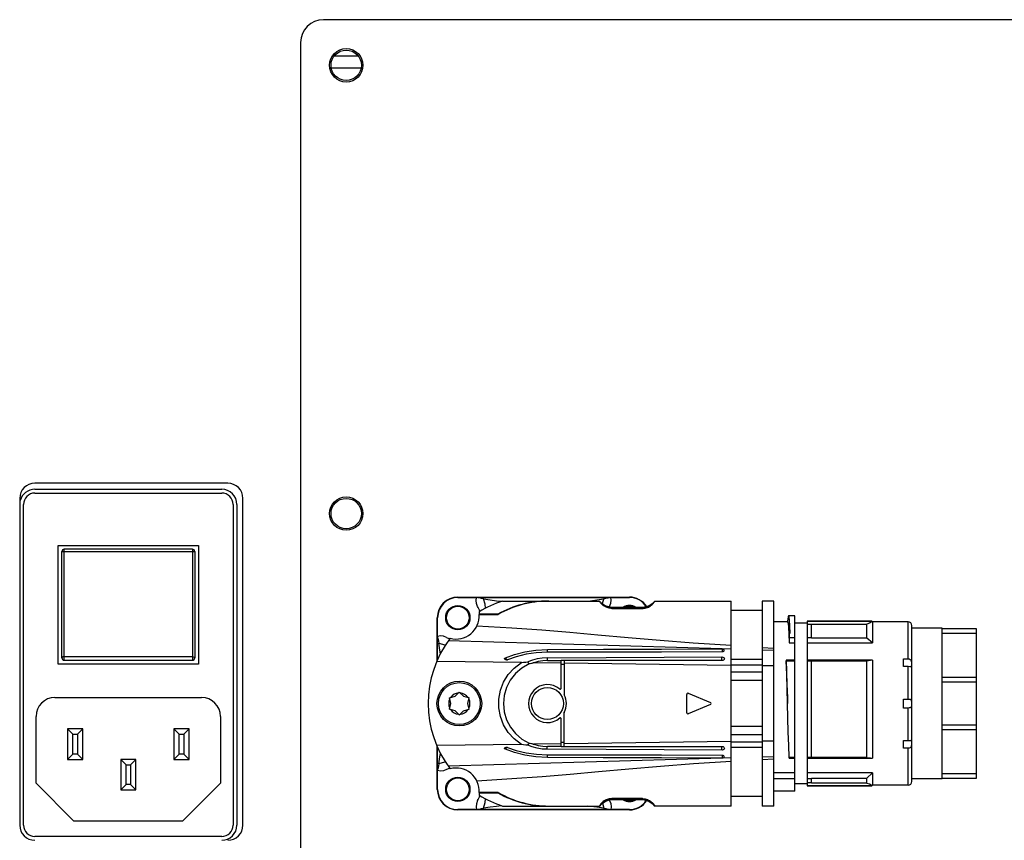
# Model space of a CAD drawing. Header units: millimetres. Extents: x 899 to 1733, y -688 to -112.
# Tile 5 of 26: x 1086 to 1144, y -612 to -563. Entities that reach past the tile are written whole.
import ezdxf

# ---------------------------------------------------------------- set-up
doc = ezdxf.new("R2010")
doc.units = ezdxf.units.MM
doc.header["$LTSCALE"] = 46.255
doc.layers.get('0').update_dxf_attribs({"linetype": 'CONTINUOUS'})
doc.layers.add('02_AXIS', color=7, linetype='CONTINUOUS')

msp = doc.modelspace()

# ---------------------------------------------------------------- linework, layer by layer
at = {"color": 7, "linetype": 'Continuous'}
for p, q in [((1155.223, -563.393), (1104.048, -563.393)), ((1102.701, -564.739), (1102.701, -620.403)), ((1106.252, -566.265), (1104.538, -566.265)), ((1098.392, -590.775), (1086.99, -590.775)), ((1086.99, -591.135), (1098.033, -591.135)), ((1086.99, -591.359), (1098.033, -591.359)), ((1086.092, -591.673), (1086.092, -610.976)), ((1099.29, -610.976), (1099.29, -591.673)), ((1086.316, -610.976), (1086.316, -592.032)), ((1098.706, -592.032), (1098.706, -610.976)), ((1098.931, -592.032), (1098.931, -610.976)), ((1088.359, -594.456), (1096.664, -594.456)), ((1088.359, -601.459), (1088.359, -594.456)), ((1088.583, -601.1), (1088.583, -594.816)), ((1096.304, -594.681), (1088.718, -594.681)), ((1088.718, -601.235), (1088.718, -594.681)), ((1088.718, -594.82), (1096.304, -594.82)), ((1096.304, -594.681), (1096.304, -601.235)), ((1096.304, -594.82), (1096.337, -594.82)), ((1096.439, -594.816), (1096.439, -601.1)), ((1096.664, -594.456), (1096.664, -601.459)), ((1111.993, -597.527), (1113.1, -597.527)), ((1111.994, -597.509), (1122.139, -597.509)), ((1111.994, -597.509), (1111.994, -597.527)), ((1113.168, -597.528), (1113.1, -597.527)), ((1113.168, -597.528), (1120.964, -597.528)), ((1114.627, -597.738), (1120.375, -597.738)), ((1121.032, -597.527), (1120.964, -597.528)), ((1121.032, -597.527), (1122.139, -597.527)), ((1122.139, -597.527), (1122.139, -597.509)), ((1123.633, -597.738), (1128.154, -597.738)), ((1128.154, -609.849), (1128.154, -597.738)), ((1130.668, -597.738), (1129.994, -597.738)), ((1129.994, -597.738), (1129.994, -609.849)), ((1130.668, -609.849), (1130.668, -597.738)), ((1113.259, -598.375), (1113.257, -598.538)), ((1121.106, -598.113), (1122.902, -598.113)), ((1121.106, -598.113), (1121.106, -598.174)), ((1122.902, -598.115), (1121.106, -598.115)), ((1121.106, -598.174), (1122.902, -598.174)), ((1122.902, -598.174), (1122.902, -598.113)), ((1129.994, -598.294), (1128.154, -598.294)), ((1110.799, -598.721), (1110.781, -598.721)), ((1110.781, -601.234), (1110.781, -598.721)), ((1110.799, -599.828), (1110.799, -598.721)), ((1113.251, -598.538), (1114.376, -598.538)), ((1114.357, -598.512), (1113.257, -598.512)), ((1114.357, -598.538), (1114.357, -598.512)), ((1131.486, -598.968), (1130.668, -598.968)), ((1131.55, -598.609), (1131.527, -598.677)), ((1131.925, -598.609), (1131.551, -598.609)), ((1131.925, -608.978), (1131.925, -598.609)), ((1136.464, -598.929), (1132.643, -598.929)), ((1132.643, -598.929), (1132.643, -608.658)), ((1136.464, -598.947), (1132.643, -598.947)), ((1136.503, -598.968), (1136.464, -598.929)), ((1136.464, -598.947), (1136.464, -598.929)), ((1138.613, -598.968), (1136.503, -598.968)), ((1136.503, -598.968), (1136.503, -600.206)), ((1138.613, -601.154), (1138.613, -598.968)), ((1131.539, -599.304), (1131.565, -599.69)), ((1132.643, -599.046), (1131.925, -599.046)), ((1132.643, -599.104), (1132.912, -599.104)), ((1132.912, -599.098), (1136.167, -599.098)), ((1132.912, -599.928), (1132.912, -599.098)), ((1136.167, -599.928), (1136.167, -599.098)), ((1138.838, -608.395), (1138.838, -599.192)), ((1140.633, -599.349), (1138.838, -599.349)), ((1140.633, -608.238), (1140.633, -599.349)), ((1142.653, -599.377), (1140.633, -599.377)), ((1142.653, -608.21), (1142.653, -599.377)), ((1110.799, -599.828), (1110.8, -599.895)), ((1110.8, -601.193), (1110.8, -599.895)), ((1127.615, -600.564), (1111.429, -600.091)), ((1131.565, -599.69), (1131.59, -600.206)), ((1131.577, -599.633), (1131.642, -599.633)), ((1131.925, -599.91), (1131.589, -599.91)), ((1131.589, -599.91), (1131.59, -600.206)), ((1132.912, -599.91), (1132.643, -599.91)), ((1136.167, -599.928), (1132.912, -599.928)), ((1136.503, -600.206), (1136.167, -599.928)), ((1140.633, -599.632), (1142.653, -599.632)), ((1128.154, -600.579), (1127.615, -600.564)), ((1127.615, -600.565), (1127.615, -600.749)), ((1129.994, -600.476), (1130.668, -600.513)), ((1130.668, -600.652), (1129.994, -600.632)), ((1131.59, -600.206), (1131.925, -600.206)), ((1132.643, -600.206), (1136.503, -600.206)), ((1096.304, -601.03), (1088.718, -601.03)), ((1088.718, -601.235), (1096.304, -601.235)), ((1114.867, -601.213), (1114.855, -601.213)), ((1114.867, -601.213), (1114.88, -601.213)), ((1114.904, -601.198), (1114.936, -601.203)), ((1117.291, -601.256), (1117.016, -601.271)), ((1117.291, -601.256), (1118.099, -601.256)), ((1118.278, -601.246), (1118.099, -601.246)), ((1118.099, -602.91), (1118.099, -601.246)), ((1118.278, -601.256), (1118.278, -603.249)), ((1129.994, -601.197), (1128.154, -601.197)), ((1131.925, -601.238), (1131.406, -601.238)), ((1131.413, -601.276), (1131.925, -601.276)), ((1136.503, -601.238), (1132.643, -601.238)), ((1132.643, -601.276), (1132.912, -601.276)), ((1132.912, -601.274), (1136.167, -601.274)), ((1132.912, -606.98), (1132.912, -601.274)), ((1136.167, -606.98), (1136.167, -601.274)), ((1136.503, -601.238), (1136.503, -607.021)), ((1138.344, -601.154), (1138.613, -601.154)), ((1138.344, -601.615), (1138.344, -601.154)), ((1096.664, -601.459), (1088.359, -601.459)), ((1115.758, -601.376), (1110.747, -601.309)), ((1116.417, -601.41), (1116.457, -601.398)), ((1116.489, -601.386), (1116.457, -601.397)), ((1118.099, -601.407), (1116.489, -601.386)), ((1118.278, -601.488), (1118.099, -601.486)), ((1128.154, -601.542), (1118.278, -601.41)), ((1129.994, -601.519), (1128.154, -601.519)), ((1130.668, -601.575), (1129.994, -601.566)), ((1138.613, -601.615), (1138.344, -601.615)), ((1138.72, -601.616), (1138.613, -601.615)), ((1138.613, -603.527), (1138.613, -601.615)), ((1129.994, -601.939), (1128.154, -601.939)), ((1129.994, -602.435), (1128.154, -602.435)), ((1142.653, -602.265), (1140.633, -602.265)), ((1140.633, -602.514), (1142.653, -602.514)), ((1088.179, -603.434), (1096.843, -603.434)), ((1111.5, -603.457), (1111.837, -603.367)), ((1111.59, -603.794), (1111.5, -603.457)), ((1111.837, -603.367), (1112.037, -603.167)), ((1112.083, -603.12), (1112.037, -603.167)), ((1112.083, -603.12), (1112.33, -603.367)), ((1112.33, -603.367), (1112.603, -603.44)), ((1112.576, -603.794), (1112.666, -603.457)), ((1112.666, -603.457), (1112.603, -603.44)), ((1125.526, -604.336), (1125.526, -603.251)), ((1125.619, -603.189), (1126.928, -603.731)), ((1138.344, -603.527), (1138.613, -603.527)), ((1138.344, -604.06), (1138.344, -603.527)), ((1111.5, -604.13), (1111.59, -603.794)), ((1111.5, -604.13), (1111.564, -604.147)), ((1111.837, -604.22), (1111.564, -604.147)), ((1112.33, -604.22), (1112.666, -604.13)), ((1112.666, -604.13), (1112.576, -603.794)), ((1126.928, -603.856), (1125.619, -604.398)), ((1138.613, -604.06), (1138.344, -604.06)), ((1138.613, -605.972), (1138.613, -604.06)), ((1087.057, -608.507), (1087.057, -604.557)), ((1097.965, -604.557), (1097.965, -608.507)), ((1111.837, -604.22), (1112.083, -604.467)), ((1112.083, -604.467), (1112.13, -604.42)), ((1112.33, -604.22), (1112.13, -604.42)), ((1118.099, -606.331), (1118.099, -604.677)), ((1118.278, -606.341), (1118.278, -604.338)), ((1089.818, -605.297), (1088.92, -605.297)), ((1089.234, -605.612), (1088.92, -605.297)), ((1088.92, -605.297), (1088.92, -607.093)), ((1089.818, -605.297), (1089.504, -605.612)), ((1089.818, -607.093), (1089.818, -605.297)), ((1096.102, -605.297), (1095.205, -605.297)), ((1095.205, -605.297), (1095.519, -605.612)), ((1095.205, -605.297), (1095.205, -607.093)), ((1095.788, -605.612), (1096.102, -605.297)), ((1096.102, -607.093), (1096.102, -605.297)), ((1129.994, -605.152), (1128.154, -605.152)), ((1142.653, -605.073), (1140.633, -605.073)), ((1140.633, -605.322), (1142.653, -605.322)), ((1089.234, -605.612), (1089.504, -605.612)), ((1089.234, -606.779), (1089.234, -605.612)), ((1089.504, -605.612), (1089.504, -606.779)), ((1095.519, -605.612), (1095.788, -605.612)), ((1095.519, -606.779), (1095.519, -605.612)), ((1095.788, -605.612), (1095.788, -606.779)), ((1129.994, -605.648), (1128.154, -605.648)), ((1115.758, -606.211), (1110.747, -606.278)), ((1110.781, -608.866), (1110.781, -606.353)), ((1110.8, -607.692), (1110.8, -606.394)), ((1114.855, -606.374), (1114.88, -606.374)), ((1116.457, -606.189), (1116.417, -606.177)), ((1116.457, -606.19), (1116.465, -606.193)), ((1116.465, -606.193), (1116.489, -606.201)), ((1118.099, -606.18), (1116.489, -606.201)), ((1117.016, -606.316), (1117.291, -606.331)), ((1118.099, -606.331), (1117.291, -606.331)), ((1118.278, -606.099), (1118.099, -606.101)), ((1118.099, -606.341), (1118.278, -606.341)), ((1128.154, -606.045), (1118.278, -606.177)), ((1118.278, -606.33), (1122.584, -606.33)), ((1127.615, -606.549), (1124.198, -606.531)), ((1129.994, -606.068), (1128.154, -606.068)), ((1129.994, -606.39), (1128.154, -606.39)), ((1130.668, -606.012), (1129.994, -606.021)), ((1138.344, -605.972), (1138.613, -605.972)), ((1138.344, -606.433), (1138.344, -605.972)), ((1138.613, -606.433), (1138.344, -606.433)), ((1138.613, -605.972), (1138.72, -605.971)), ((1138.613, -608.619), (1138.613, -606.433)), ((1089.234, -606.779), (1088.92, -607.093)), ((1088.92, -607.093), (1089.818, -607.093)), ((1089.504, -606.779), (1089.234, -606.779)), ((1089.818, -607.093), (1089.504, -606.779)), ((1092.96, -607.093), (1092.062, -607.093)), ((1092.377, -607.407), (1092.062, -607.093)), ((1092.062, -607.093), (1092.062, -608.889)), ((1092.96, -607.093), (1092.646, -607.407)), ((1092.96, -608.889), (1092.96, -607.093)), ((1095.205, -607.093), (1095.519, -606.779)), ((1095.205, -607.093), (1096.102, -607.093)), ((1095.788, -606.779), (1095.519, -606.779)), ((1095.788, -606.779), (1096.102, -607.093)), ((1127.615, -607.022), (1111.429, -607.496)), ((1127.615, -606.838), (1127.615, -607.022)), ((1128.154, -607.008), (1127.615, -607.022)), ((1130.668, -606.935), (1129.994, -606.955)), ((1130.668, -607.074), (1129.994, -607.111)), ((1131.925, -606.977), (1131.58, -606.977)), ((1131.59, -607.021), (1131.925, -607.021)), ((1132.912, -606.977), (1132.643, -606.977)), ((1132.643, -607.021), (1136.503, -607.021)), ((1136.167, -606.98), (1132.912, -606.98)), ((1092.377, -607.407), (1092.646, -607.407)), ((1092.377, -608.574), (1092.377, -607.407)), ((1092.646, -607.407), (1092.646, -608.574)), ((1110.8, -607.692), (1110.799, -607.759)), ((1110.799, -608.866), (1110.799, -607.759)), ((1131.925, -607.887), (1130.668, -607.887)), ((1130.668, -608.215), (1131.925, -608.215)), ((1136.503, -607.887), (1132.643, -607.887)), ((1132.643, -608.215), (1132.912, -608.215)), ((1132.912, -608.194), (1136.167, -608.194)), ((1132.912, -608.489), (1132.912, -608.194)), ((1136.167, -608.194), (1136.503, -607.887)), ((1136.167, -608.489), (1136.167, -608.194)), ((1136.503, -607.887), (1136.503, -608.619)), ((1140.633, -608.238), (1138.838, -608.238)), ((1142.653, -607.955), (1140.633, -607.955)), ((1140.633, -608.21), (1142.653, -608.21)), ((1089.302, -610.751), (1087.057, -608.507)), ((1092.377, -608.574), (1092.062, -608.889)), ((1092.646, -608.574), (1092.377, -608.574)), ((1092.96, -608.889), (1092.646, -608.574)), ((1097.965, -608.507), (1095.721, -610.751)), ((1110.781, -608.866), (1110.799, -608.866)), ((1132.643, -608.541), (1131.925, -608.541)), ((1132.912, -608.483), (1132.643, -608.483)), ((1132.643, -608.64), (1136.464, -608.64)), ((1132.643, -608.658), (1136.464, -608.658)), ((1136.167, -608.489), (1132.912, -608.489)), ((1136.503, -608.619), (1136.464, -608.658)), ((1136.464, -608.658), (1136.464, -608.64)), ((1138.613, -608.619), (1136.503, -608.619)), ((1092.062, -608.889), (1092.96, -608.889)), ((1114.376, -609.049), (1113.251, -609.049)), ((1113.257, -609.049), (1113.259, -609.212)), ((1113.257, -609.075), (1114.357, -609.075)), ((1114.357, -609.075), (1114.357, -609.049)), ((1122.902, -609.413), (1121.106, -609.413)), ((1121.106, -609.413), (1121.106, -609.474)), ((1122.902, -609.474), (1122.902, -609.413)), ((1129.994, -609.293), (1128.154, -609.293)), ((1131.925, -608.978), (1130.668, -608.978)), ((1114.627, -609.849), (1120.375, -609.849)), ((1120.539, -609.683), (1120.625, -609.981)), ((1121.106, -609.472), (1122.902, -609.472)), ((1122.902, -609.474), (1121.106, -609.474)), ((1128.154, -609.849), (1123.633, -609.849)), ((1130.668, -609.849), (1129.994, -609.849)), ((1113.1, -610.06), (1111.993, -610.06)), ((1111.994, -610.06), (1111.994, -610.078)), ((1122.139, -610.078), (1111.994, -610.078)), ((1113.1, -610.06), (1113.168, -610.059)), ((1120.964, -610.059), (1113.168, -610.059)), ((1120.964, -610.059), (1121.032, -610.06)), ((1122.139, -610.06), (1121.032, -610.06)), ((1122.139, -610.078), (1122.139, -610.06)), ((1095.721, -610.751), (1089.302, -610.751)), ((1098.033, -611.649), (1086.99, -611.649))]:
    msp.add_line(p, q, dxfattribs=at)
for points in [[(1088.583, -594.816), (1088.586, -594.816), (1088.592, -594.817), (1088.601, -594.818), (1088.612, -594.818), (1088.623, -594.818), (1088.635, -594.819), (1088.647, -594.819), (1088.669, -594.819)], [(1088.669, -594.819), (1088.679, -594.818), (1088.689, -594.817), (1088.697, -594.821), (1088.706, -594.82), (1088.713, -594.824), (1088.718, -594.82)], [(1096.34, -594.82), (1096.378, -594.819), (1096.41, -594.818), (1096.432, -594.817), (1096.439, -594.816)], [(1113.165, -598.056), (1113.094, -597.878), (1113.072, -597.697), (1113.1, -597.527)], [(1113.507, -597.606), (1113.389, -597.584), (1113.274, -597.558), (1113.168, -597.528)], [(1113.507, -597.606), (1113.912, -597.666), (1114.284, -597.717), (1114.58, -597.754)], [(1113.624, -598.167), (1113.601, -597.93), (1113.507, -597.606)], [(1119.679, -597.738), (1119.846, -597.717), (1120.219, -597.666), (1120.624, -597.606)], [(1121.106, -598.174), (1121.051, -598.172), (1120.994, -598.167), (1120.936, -598.157), (1120.877, -598.142), (1120.817, -598.123), (1120.758, -598.098), (1120.7, -598.07), (1120.645, -598.037), (1120.593, -598), (1120.546, -597.961), (1120.502, -597.92), (1120.464, -597.879), (1120.432, -597.838), (1120.405, -597.801), (1120.386, -597.769), (1120.375, -597.747), (1120.375, -597.738)], [(1121.106, -598.115), (1120.894, -598.089), (1120.695, -598.015), (1120.518, -597.895), (1120.375, -597.738)], [(1120.624, -597.606), (1120.573, -597.756), (1120.537, -597.902)], [(1120.964, -597.528), (1120.853, -597.559), (1120.742, -597.585), (1120.624, -597.606)], [(1120.967, -598.056), (1121.04, -597.873), (1121.06, -597.692), (1121.032, -597.527)], [(1123.633, -597.738), (1123.49, -597.895), (1123.313, -598.015), (1123.114, -598.089), (1122.902, -598.115)], [(1122.902, -598.174), (1122.959, -598.172), (1123.017, -598.166), (1123.077, -598.156), (1123.138, -598.14), (1123.2, -598.119), (1123.261, -598.093), (1123.321, -598.062), (1123.377, -598.027), (1123.429, -597.989), (1123.477, -597.948), (1123.52, -597.905), (1123.557, -597.863), (1123.588, -597.822), (1123.613, -597.785), (1123.629, -597.757), (1123.635, -597.74)], [(1123.633, -597.738), (1123.634, -597.738), (1123.634, -597.739), (1123.635, -597.74)], [(1131.527, -598.677), (1131.508, -598.786), (1131.483, -598.926), (1131.475, -598.966)], [(1131.486, -598.968), (1131.488, -598.969), (1131.514, -599.061), (1131.539, -599.304)], [(1131.642, -599.633), (1131.619, -599.196), (1131.596, -598.875), (1131.574, -598.678), (1131.55, -598.609)], [(1136.464, -598.947), (1136.433, -598.995), (1136.336, -599.045), (1136.167, -599.098)], [(1128.154, -600.37), (1125.909, -600.222), (1123.952, -600.076), (1122.07, -599.918), (1120.278, -599.756), (1118.616, -599.605), (1116.955, -599.466), (1115.178, -599.335), (1113.124, -599.213)], [(1111.329, -599.892), (1111.146, -599.82), (1110.964, -599.8), (1110.799, -599.828)], [(1110.8, -599.895), (1110.831, -600.006), (1110.857, -600.117), (1110.878, -600.232)], [(1131.589, -599.91), (1131.585, -599.815), (1131.581, -599.722), (1131.577, -599.633)], [(1131.577, -599.633), (1131.581, -599.824), (1131.586, -600.015), (1131.59, -600.206)], [(1110.967, -600.849), (1110.939, -600.64), (1110.878, -600.232)], [(1110.879, -600.234), (1111.222, -600.33), (1111.269, -600.334)], [(1114.803, -601.09), (1115.343, -600.897), (1115.96, -600.737), (1116.597, -600.636), (1117.287, -600.598)], [(1117.287, -600.598), (1120.597, -600.588), (1124.039, -600.577), (1127.615, -600.564)], [(1117.29, -600.76), (1117.289, -600.74), (1117.288, -600.704), (1117.288, -600.655), (1117.287, -600.598)], [(1127.615, -600.565), (1127.659, -600.573), (1127.695, -600.595), (1127.718, -600.625), (1127.725, -600.659), (1127.717, -600.692), (1127.694, -600.72), (1127.659, -600.741), (1127.615, -600.749)], [(1088.718, -601.03), (1088.679, -601.033), (1088.645, -601.042), (1088.615, -601.055), (1088.593, -601.075), (1088.583, -601.1)], [(1096.304, -601.03), (1096.356, -601.036), (1096.4, -601.051), (1096.429, -601.073), (1096.439, -601.1)], [(1114.855, -601.213), (1114.824, -601.207), (1114.789, -601.193), (1114.765, -601.174), (1114.755, -601.151), (1114.758, -601.128), (1114.775, -601.106), (1114.803, -601.09)], [(1114.803, -601.09), (1114.834, -601.139), (1114.869, -601.176), (1114.904, -601.198)], [(1114.88, -601.213), (1114.892, -601.213), (1114.915, -601.209), (1114.936, -601.203)], [(1117.29, -600.76), (1116.635, -600.793), (1116.031, -600.884), (1115.446, -601.028), (1114.936, -601.203)], [(1117.282, -601.088), (1116.984, -601.105), (1116.68, -601.156), (1116.399, -601.234), (1116.131, -601.339)], [(1117.016, -601.271), (1116.746, -601.315), (1116.489, -601.386)], [(1117.282, -601.088), (1120.757, -601.073), (1124.198, -601.056), (1127.608, -601.038)], [(1117.282, -601.088), (1117.283, -601.154), (1117.285, -601.209), (1117.287, -601.245), (1117.29, -601.256)], [(1127.615, -600.749), (1124.037, -600.754), (1120.595, -600.757), (1117.29, -600.76)], [(1122.56, -601.257), (1121.079, -601.257), (1119.665, -601.257), (1118.278, -601.256)], [(1127.611, -601.256), (1125.956, -601.257), (1124.259, -601.257), (1122.56, -601.257)], [(1127.611, -601.256), (1127.607, -601.232), (1127.604, -601.183), (1127.604, -601.114), (1127.608, -601.038)], [(1127.608, -601.038), (1127.661, -601.045), (1127.707, -601.068), (1127.737, -601.1), (1127.75, -601.134), (1127.749, -601.168), (1127.735, -601.2), (1127.707, -601.228), (1127.664, -601.249), (1127.611, -601.256)], [(1131.406, -601.238), (1131.409, -601.25), (1131.411, -601.263), (1131.413, -601.276)], [(1131.406, -601.238), (1131.429, -601.929), (1131.452, -602.669), (1131.475, -603.437), (1131.486, -603.794)], [(1131.486, -603.794), (1131.462, -602.922), (1131.437, -602.074), (1131.413, -601.276)], [(1136.503, -601.238), (1136.392, -601.25), (1136.28, -601.262), (1136.167, -601.274)], [(1138.613, -601.154), (1138.676, -601.162), (1138.729, -601.184), (1138.772, -601.22)], [(1138.772, -601.613), (1138.792, -601.607), (1138.808, -601.596), (1138.82, -601.579), (1138.827, -601.556), (1138.831, -601.526), (1138.833, -601.49), (1138.833, -601.45), (1138.831, -601.407), (1138.827, -601.363), (1138.82, -601.321), (1138.808, -601.282), (1138.792, -601.248), (1138.772, -601.22)], [(1115.758, -606.211), (1115.329, -605.887), (1114.974, -605.497), (1114.699, -605.054), (1114.511, -604.568), (1114.414, -604.051), (1114.415, -603.526), (1114.513, -603.01), (1114.702, -602.527), (1114.977, -602.086), (1115.331, -601.698), (1115.758, -601.376)], [(1116.21, -601.451), (1115.777, -601.699), (1115.402, -602.02), (1115.098, -602.404), (1114.872, -602.837), (1114.731, -603.31), (1114.685, -603.801), (1114.734, -604.291), (1114.877, -604.762), (1115.103, -605.191), (1115.407, -605.572), (1115.78, -605.891), (1116.21, -606.136)], [(1115.758, -601.376), (1115.881, -601.355), (1116.007, -601.343), (1116.131, -601.339)], [(1116.131, -601.339), (1116.156, -601.384), (1116.183, -601.422), (1116.21, -601.451)], [(1116.417, -601.41), (1116.345, -601.431), (1116.275, -601.445), (1116.21, -601.451)], [(1116.457, -601.397), (1116.441, -601.402), (1116.417, -601.41)], [(1138.772, -601.613), (1138.729, -601.616), (1138.72, -601.616)], [(1138.613, -603.527), (1138.676, -603.531), (1138.729, -603.544), (1138.772, -603.567)], [(1138.831, -603.725), (1138.827, -603.682), (1138.82, -603.645), (1138.808, -603.613), (1138.792, -603.587), (1138.772, -603.567)], [(1131.58, -606.977), (1131.557, -606.26), (1131.533, -605.476), (1131.509, -604.647), (1131.486, -603.794)], [(1138.772, -604.02), (1138.729, -604.043), (1138.676, -604.056), (1138.613, -604.06)], [(1138.772, -604.02), (1138.792, -604), (1138.808, -603.974), (1138.82, -603.942), (1138.827, -603.905), (1138.831, -603.862)], [(1138.831, -603.862), (1138.833, -603.817), (1138.833, -603.77), (1138.831, -603.725)], [(1114.803, -606.497), (1114.774, -606.48), (1114.757, -606.456), (1114.756, -606.431), (1114.77, -606.408), (1114.801, -606.388), (1114.844, -606.376), (1114.855, -606.374)], [(1114.869, -606.411), (1114.834, -606.448), (1114.803, -606.497)], [(1117.287, -606.989), (1116.596, -606.951), (1115.958, -606.85), (1115.342, -606.69), (1114.803, -606.497)], [(1114.936, -606.384), (1114.904, -606.389), (1114.869, -606.411)], [(1114.88, -606.374), (1114.892, -606.374), (1114.936, -606.384)], [(1114.936, -606.384), (1115.447, -606.559), (1116.032, -606.703), (1116.636, -606.794), (1117.29, -606.827)], [(1116.131, -606.248), (1116.007, -606.244), (1115.881, -606.232), (1115.758, -606.211)], [(1116.131, -606.248), (1116.156, -606.204), (1116.183, -606.165), (1116.21, -606.136)], [(1117.282, -606.499), (1116.981, -606.481), (1116.676, -606.43), (1116.397, -606.352), (1116.131, -606.248)], [(1116.21, -606.136), (1116.276, -606.142), (1116.345, -606.156), (1116.417, -606.177)], [(1116.417, -606.177), (1116.441, -606.185), (1116.457, -606.19)], [(1116.489, -606.201), (1116.746, -606.272), (1117.016, -606.316)], [(1117.282, -606.499), (1117.283, -606.432), (1117.285, -606.377), (1117.287, -606.342), (1117.29, -606.331)], [(1124.198, -606.531), (1120.757, -606.514), (1117.282, -606.499)], [(1118.278, -606.331), (1119.667, -606.33), (1121.082, -606.33), (1122.527, -606.33)], [(1122.584, -606.33), (1124.263, -606.33), (1125.96, -606.33), (1127.615, -606.331)], [(1127.606, -606.549), (1127.606, -606.472), (1127.608, -606.404), (1127.611, -606.355), (1127.615, -606.331)], [(1127.615, -606.331), (1127.672, -606.341), (1127.718, -606.368), (1127.744, -606.403), (1127.752, -606.44), (1127.743, -606.477), (1127.717, -606.511), (1127.672, -606.538), (1127.615, -606.549)], [(1138.772, -606.367), (1138.729, -606.403), (1138.676, -606.425), (1138.613, -606.433)], [(1138.72, -605.971), (1138.729, -605.971), (1138.772, -605.974)], [(1138.772, -606.367), (1138.792, -606.339), (1138.808, -606.305), (1138.82, -606.266), (1138.827, -606.224), (1138.831, -606.18), (1138.833, -606.137), (1138.833, -606.097), (1138.831, -606.061), (1138.827, -606.031), (1138.82, -606.008), (1138.808, -605.991), (1138.792, -605.98), (1138.772, -605.974)], [(1110.879, -607.352), (1110.939, -606.948), (1110.967, -606.738)], [(1117.287, -606.989), (1117.288, -606.932), (1117.288, -606.883), (1117.289, -606.847), (1117.29, -606.827)], [(1127.615, -607.022), (1124.036, -607.01), (1120.593, -606.999), (1117.287, -606.989)], [(1117.29, -606.827), (1120.6, -606.83), (1124.041, -606.833), (1127.615, -606.838)], [(1127.615, -606.838), (1127.66, -606.846), (1127.696, -606.868), (1127.718, -606.897), (1127.725, -606.931), (1127.717, -606.964), (1127.694, -606.993), (1127.659, -607.014), (1127.615, -607.022)], [(1131.59, -607.021), (1131.587, -607.006), (1131.583, -606.992), (1131.58, -606.977)], [(1136.167, -606.98), (1136.281, -606.993), (1136.393, -607.007), (1136.503, -607.021)], [(1111.329, -607.695), (1111.151, -607.766), (1110.969, -607.787), (1110.799, -607.759)], [(1110.879, -607.352), (1110.857, -607.471), (1110.83, -607.584), (1110.8, -607.692)], [(1111.269, -607.252), (1111.203, -607.259), (1110.879, -607.352)], [(1128.154, -607.217), (1125.921, -607.364), (1123.976, -607.509), (1122.099, -607.666), (1120.309, -607.828), (1118.643, -607.979), (1116.977, -608.12), (1115.19, -608.251), (1113.124, -608.374)], [(1136.167, -608.489), (1136.339, -608.543), (1136.435, -608.593), (1136.464, -608.64)], [(1113.506, -609.981), (1113.602, -609.637), (1113.622, -609.419)], [(1121.106, -609.413), (1121.051, -609.415), (1120.994, -609.42), (1120.936, -609.43), (1120.877, -609.445), (1120.817, -609.464), (1120.758, -609.489), (1120.7, -609.517), (1120.645, -609.55), (1120.593, -609.587), (1120.546, -609.626), (1120.502, -609.667), (1120.464, -609.708), (1120.432, -609.749), (1120.405, -609.786), (1120.386, -609.818), (1120.375, -609.84), (1120.375, -609.849)], [(1122.902, -609.413), (1122.959, -609.415), (1123.017, -609.421), (1123.077, -609.431), (1123.138, -609.447), (1123.2, -609.468), (1123.261, -609.494), (1123.321, -609.525), (1123.377, -609.56), (1123.429, -609.598), (1123.477, -609.639), (1123.52, -609.682), (1123.557, -609.724), (1123.588, -609.765), (1123.613, -609.802), (1123.629, -609.83), (1123.635, -609.847)], [(1113.165, -609.531), (1113.093, -609.714), (1113.072, -609.895), (1113.1, -610.06)], [(1113.168, -610.059), (1113.279, -610.028), (1113.39, -610.002), (1113.504, -609.981)], [(1114.58, -609.833), (1114.286, -609.87), (1113.913, -609.921), (1113.504, -609.981)], [(1120.625, -609.981), (1120.221, -609.921), (1119.848, -609.87), (1119.679, -609.849)], [(1120.375, -609.849), (1120.518, -609.692), (1120.695, -609.572), (1120.894, -609.498), (1121.106, -609.472)], [(1120.625, -609.981), (1120.744, -610.003), (1120.857, -610.029), (1120.964, -610.059)], [(1120.967, -609.531), (1121.038, -609.709), (1121.06, -609.89), (1121.032, -610.06)], [(1122.902, -609.472), (1123.114, -609.498), (1123.313, -609.572), (1123.49, -609.692), (1123.633, -609.849)], [(1123.635, -609.847), (1123.634, -609.848), (1123.634, -609.849), (1123.633, -609.849)]]:
    msp.add_lwpolyline(points, dxfattribs=at)
for centre, radius in [((1111.994, -598.721), 0.718), ((1112.083, -603.794), 1.324), ((1112.083, -603.794), 1.234), ((1117.291, -603.794), 0.943), ((1111.994, -608.866), 0.718)]:
    msp.add_circle(centre, radius, dxfattribs=at)
for centre, radius, start, end in [((1104.048, -564.739), 1.347, 90, 180), ((1086.99, -591.673), 0.898, 90, 180), ((1098.392, -591.673), 0.898, 0, 90), ((1086.99, -592.032), 0.898, 90, 164.9581), ((1086.99, -592.032), 0.673, 90, 180), ((1098.033, -592.032), 0.898, 0, 90), ((1098.033, -592.032), 0.673, 0, 90), ((1088.718, -594.816), 0.135, 90, 180), ((1096.304, -594.816), 0.135, 0, 90), ((1111.994, -598.721), 1.212, 90, 180), ((1111.994, -598.721), 1.194, 90.01266, 179.98733), ((1116.617, -603.794), 6.374, 108.19487, 121.7864), ((1121.106, -597.215), 0.898, 215.62006, 270), ((1122.139, -598.721), 1.212, 32.541, 90), ((1122.139, -598.721), 1.194, 32.70328, 89.98733), ((1122.902, -597.215), 0.898, 270, 324.37994), ((1111.994, -598.721), 1.347, 15.58063, 29.57895), ((1122.139, -598.721), 1.347, 150.42072, 152.18043), ((1122.139, -598.721), 0.718, 58.11008, 121.95231), ((1111.908, -598.635), 1.347, 254.37492, 4.16837), ((1138.613, -599.192), 0.224, 0, 90), ((1116.617, -603.794), 6.374, 142.71888, 217.28114), ((1111.994, -598.721), 1.347, 240.4193, 249.03417), ((1088.718, -601.1), 0.135, 180, 270), ((1096.304, -601.1), 0.135, 270, 0), ((1117.291, -603.794), 1.122, 49.16778, 310.83229), ((1118.054, -602.91), 0.0449, 229.16993, 359.99521), ((1088.179, -604.557), 1.122, 90, 180), ((1096.843, -604.557), 1.122, 0, 90), ((1112.083, -603.794), 0.628, 154.24832, 205.74566), ((1112.083, -603.794), 0.628, 94.24096, 145.74566), ((1112.083, -603.794), 0.628, 34.24096, 85.74566), ((1112.083, -603.794), 0.628, 334.25134, 25.74566), ((1118.323, -603.249), 0.0449, 180.00256, 207.7979), ((1117.291, -603.794), 1.122, 332.20423, 27.79569), ((1125.593, -603.251), 0.0673, 67.50007, 180.00093), ((1112.083, -603.794), 0.628, 214.24096, 265.74566), ((1112.083, -603.794), 0.628, 274.24096, 325.74566), ((1126.902, -603.794), 0.0673, 292.49985, 67.50015), ((1118.054, -604.677), 0.0449, 0.0089, 130.83034), ((1118.323, -604.338), 0.0449, 152.2021, 179.99744), ((1125.593, -604.336), 0.0673, 179.99953, 292.49914), ((1111.994, -608.866), 1.347, 110.95531, 119.57895), ((1111.908, -608.952), 1.347, 355.83163, 105.6251), ((1111.994, -608.866), 1.212, 180, 270), ((1111.994, -608.866), 1.194, 180.01266, 269.98733), ((1138.613, -608.395), 0.224, 270, 0), ((1111.994, -608.866), 1.347, 330.42042, 344.42474), ((1116.617, -603.794), 6.374, 238.2136, 251.80513), ((1121.106, -610.372), 0.898, 90, 144.37994), ((1122.139, -608.866), 1.347, 207.82983, 209.57895), ((1122.139, -608.866), 0.718, 238.11008, 301.95231), ((1122.139, -608.866), 1.194, 270.01266, 327.29672), ((1122.139, -608.866), 1.212, 270, 327.459), ((1122.902, -610.372), 0.898, 35.62006, 90), ((1086.99, -610.976), 0.898, 180, 270), ((1086.99, -610.976), 0.673, 180, 270), ((1098.033, -610.976), 0.898, 270, 0), ((1098.033, -610.976), 0.673, 270, 0), ((1098.392, -610.976), 0.898, 270, 0)]:
    msp.add_arc(centre, radius, start, end, dxfattribs=at)
for centre, major_axis, start_param, end_param in [((1117.32, -603.794), (0, 6.056), 0, 0.510158), ((1117.384, -603.794), (6.056, 0), 1.581203, 2.090548), ((1117.384, -603.794), (0, 6.056), 0, 0.010406), ((1117.32, -603.794), (6.056, 0), 2.080954, 2.082027), ((1117.32, -603.794), (0, 6.056), -3.652824, -3.651751), ((1117.32, -603.794), (6.056, 0), -2.080954, -1.570796), ((1117.384, -603.794), (0, 6.056), 2.621841, 3.141593)]:
    msp.add_ellipse(centre, major_axis=major_axis, ratio=1, start_param=start_param, end_param=end_param, dxfattribs=at)
at = {"layer": '02_AXIS', "color": 7, "linetype": 'Continuous'}
msp.add_line((1106.085, -565.547), (1104.705, -565.547), dxfattribs=at)
for centre, radius in [((1105.395, -566.086), 0.988), ((1105.395, -566.086), 0.898), ((1105.395, -592.571), 0.988), ((1105.395, -592.571), 0.898), ((1111.994, -598.721), 0.673), ((1111.994, -608.866), 0.673)]:
    msp.add_circle(centre, radius, dxfattribs=at)
for centre, start, end in [((1122.139, -598.721), 65.40478, 114.59522), ((1122.139, -608.866), 245.40478, 294.59522)]:
    msp.add_arc(centre, 0.673, start, end, dxfattribs=at)

doc.saveas('drawing.dxf')
